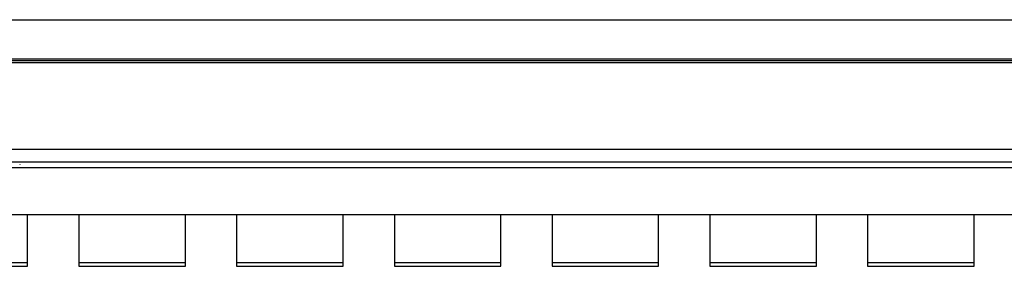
# Model space of a CAD drawing. Header units: millimetres. Extents: x 2505.31 to 2510.58, y 5110.13 to 5113.73.
# Tile 5 of 37: x 2505.6462 to 2505.8959, y 5110.5558 to 5110.6184. Entities that reach past the tile are written whole.
import ezdxf

# ---------------------------------------------------------------- set-up
doc = ezdxf.new("R2010")
doc.units = ezdxf.units.MM

# ---------------------------------------------------------------- blocks, each defined once
blk = doc.blocks.new('Aries60x60_HS_lat1')
for p, q in [((2505.64621, 5110.58165), (2505.64621, 5110.5816)), ((2505.64621, 5110.5816), (2505.64621, 5110.58155))]:
    blk.add_line(p, q)
for points in [[(2505.6414, 5110.61835), (2506.12106, 5110.61835)], [(2505.63908, 5110.60802), (2506.12339, 5110.60802)], [(2505.64135, 5110.60842), (2506.12111, 5110.60842)], [(2506.12339, 5110.60741), (2505.63908, 5110.60741)], [(2506.12339, 5110.58541), (2505.63908, 5110.58541)], [(2505.58121, 5110.58085), (2506.18124, 5110.58085), (2506.18124, 5110.56885), (2505.58121, 5110.56885), (2505.58121, 5110.58085)], [(2505.63908, 5110.58235), (2506.12339, 5110.58235)], [(2505.62122, 5110.55685), (2505.62122, 5110.55585), (2505.64822, 5110.55585), (2505.64822, 5110.55685)], [(2505.66122, 5110.55685), (2505.66122, 5110.55585), (2505.68822, 5110.55585), (2505.68822, 5110.55685)], [(2505.70122, 5110.55685), (2505.70122, 5110.55585), (2505.72822, 5110.55585), (2505.72822, 5110.55685)], [(2505.74122, 5110.55685), (2505.74122, 5110.55585), (2505.76822, 5110.55585), (2505.76822, 5110.55685)], [(2505.78122, 5110.55685), (2505.78122, 5110.55585), (2505.80823, 5110.55585), (2505.80823, 5110.55685)], [(2505.82123, 5110.55685), (2505.82123, 5110.55585), (2505.84823, 5110.55585), (2505.84823, 5110.55685)], [(2505.86123, 5110.55685), (2505.86123, 5110.55585), (2505.88823, 5110.55585), (2505.88823, 5110.55685)]]:
    blk.add_lwpolyline(points)
for points in [[(2505.62122, 5110.55685), (2505.64822, 5110.55685), (2505.64822, 5110.56885), (2505.62122, 5110.56885)], [(2505.66122, 5110.55685), (2505.68822, 5110.55685), (2505.68822, 5110.56885), (2505.66122, 5110.56885)], [(2505.70122, 5110.55685), (2505.72822, 5110.55685), (2505.72822, 5110.56885), (2505.70122, 5110.56885)], [(2505.74122, 5110.55685), (2505.76822, 5110.55685), (2505.76822, 5110.56885), (2505.74122, 5110.56885)], [(2505.78122, 5110.55685), (2505.80823, 5110.55685), (2505.80823, 5110.56885), (2505.78122, 5110.56885)], [(2505.82123, 5110.55685), (2505.84823, 5110.55685), (2505.84823, 5110.56885), (2505.82123, 5110.56885)], [(2505.86123, 5110.55685), (2505.88823, 5110.55685), (2505.88823, 5110.56885), (2505.86123, 5110.56885)]]:
    blk.add_lwpolyline(points, close=True)

msp = doc.modelspace()

# ---------------------------------------------------------------- block references
msp.add_blockref('Aries60x60_HS_lat1', (0, 0))

doc.saveas('drawing.dxf')
